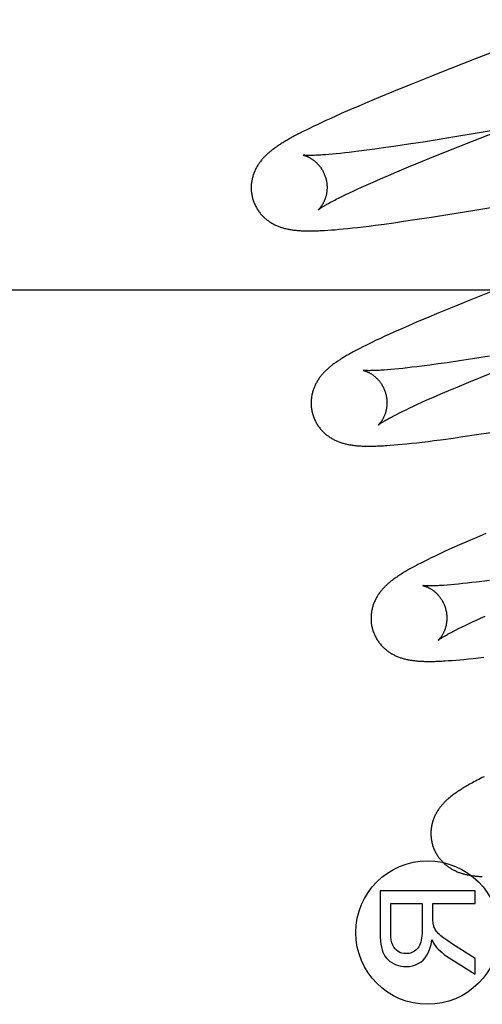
# Model space of a CAD drawing. Header units: inches. Extents: x 0 to 184, y 0 to 119.
# Tile 35 of 113: x 92.738 to 92.86, y 39.746 to 40.006. Entities that reach past the tile are written whole.
import ezdxf

# ---------------------------------------------------------------- set-up
doc = ezdxf.new("R2010")
doc.units = ezdxf.units.IN
doc.header["$LTSCALE"] = 10.121375
doc.header["$MEASUREMENT"] = 0
doc.linetypes.add('HIDDEN', pattern=[0.2, 0.1, -0.1])
doc.layers.add('DEFAULT_2', color=8, linetype='HIDDEN')

msp = doc.modelspace()

# ---------------------------------------------------------------- linework, layer by layer
at = {"layer": 'DEFAULT_2', "color": 8, "linetype": 'HIDDEN'}
for p, q in [((92.85784, 39.99516), (92.84872, 39.99157)), ((92.84677, 39.99079), (92.84107, 39.98851)), ((92.84872, 39.99157), (92.84677, 39.99079)), ((92.84107, 39.98851), (92.83654, 39.98666)), ((92.83306, 39.98523), (92.82974, 39.98384)), ((92.83654, 39.98666), (92.83306, 39.98523)), ((92.82499, 39.98181), (92.82274, 39.98083)), ((92.82733, 39.98282), (92.82499, 39.98181)), ((92.82974, 39.98384), (92.82733, 39.98282)), ((92.81996, 39.97959), (92.81867, 39.979)), ((92.82131, 39.9802), (92.81996, 39.97959)), ((92.82274, 39.98083), (92.82131, 39.9802)), ((92.81344, 39.97651), (92.81261, 39.97609)), ((92.81434, 39.97695), (92.81344, 39.97651)), ((92.8153, 39.97742), (92.81434, 39.97695)), ((92.81634, 39.97791), (92.8153, 39.97742)), ((92.81747, 39.97844), (92.81634, 39.97791)), ((92.81867, 39.979), (92.81747, 39.97844)), ((92.85731, 39.97356), (92.86632, 39.9771)), ((92.86819, 39.97729), (92.8596, 39.97583)), ((92.81112, 39.97531), (92.81044, 39.97495)), ((92.81184, 39.97569), (92.81112, 39.97531)), ((92.81261, 39.97609), (92.81184, 39.97569)), ((92.85057, 39.97433), (92.8449, 39.97343)), ((92.8596, 39.97583), (92.85057, 39.97433)), ((92.8316, 39.97145), (92.82943, 39.97117)), ((92.83387, 39.97177), (92.8316, 39.97145)), ((92.83707, 39.97223), (92.83387, 39.97177)), ((92.84045, 39.97274), (92.83707, 39.97223)), ((92.8449, 39.97343), (92.84045, 39.97274)), ((92.84803, 39.96985), (92.8535, 39.97205)), ((92.8535, 39.97205), (92.85731, 39.97356)), ((92.82042, 39.97014), (92.81947, 39.97006)), ((92.82144, 39.97024), (92.82042, 39.97014)), ((92.82251, 39.97035), (92.82144, 39.97024)), ((92.82365, 39.97047), (92.82251, 39.97035)), ((92.82484, 39.9706), (92.82365, 39.97047)), ((92.82608, 39.97075), (92.82484, 39.9706)), ((92.82738, 39.9709), (92.82608, 39.97075)), ((92.82943, 39.97117), (92.82738, 39.9709)), ((92.84373, 39.9681), (92.84803, 39.96985)), ((92.83738, 39.96546), (92.84047, 39.96676)), ((92.84047, 39.96676), (92.84373, 39.9681)), ((92.83111, 39.96277), (92.83309, 39.96363)), ((92.83309, 39.96363), (92.83518, 39.96453)), ((92.83518, 39.96453), (92.83738, 39.96546)), ((92.82588, 39.9604), (92.82695, 39.9609)), ((92.82695, 39.9609), (92.82807, 39.96141)), ((92.82807, 39.96141), (92.82925, 39.96194)), ((92.82925, 39.96194), (92.83111, 39.96277)), ((92.82141, 39.95823), (92.82219, 39.95862)), ((92.82219, 39.95862), (92.82302, 39.95904)), ((92.82302, 39.95904), (92.82391, 39.95947)), ((92.82391, 39.95947), (92.82487, 39.95993)), ((92.82487, 39.95993), (92.82588, 39.9604)), ((92.85738, 39.95528), (92.86685, 39.95687)), ((92.84276, 39.95296), (92.84648, 39.95353)), ((92.84648, 39.95353), (92.85132, 39.95429)), ((92.85132, 39.95429), (92.85738, 39.95528)), ((92.82323, 39.95041), (92.82441, 39.95053)), ((92.82441, 39.95053), (92.82567, 39.95067)), ((92.82567, 39.95067), (92.82704, 39.95082)), ((92.82704, 39.95082), (92.8285, 39.95099)), ((92.8285, 39.95099), (92.83005, 39.95118)), ((92.83005, 39.95118), (92.83164, 39.95138)), ((92.83164, 39.95138), (92.83406, 39.9517)), ((92.83406, 39.9517), (92.83657, 39.95205)), ((92.83657, 39.95205), (92.83917, 39.95242)), ((92.83917, 39.95242), (92.84276, 39.95296)), ((92.8192, 39.95008), (92.82011, 39.95015)), ((92.82011, 39.95015), (92.82109, 39.95022)), ((92.82109, 39.95022), (92.82212, 39.95031)), ((92.82212, 39.95031), (92.82323, 39.95041)), ((92.47777, 39.93432), (92.95277, 39.93432)), ((92.86217, 39.93384), (92.85648, 39.93156)), ((92.85195, 39.92972), (92.84849, 39.92829)), ((92.85648, 39.93156), (92.85195, 39.92972)), ((92.84849, 39.92829), (92.84516, 39.92689)), ((92.84045, 39.92488), (92.83821, 39.9239)), ((92.84277, 39.92588), (92.84045, 39.92488)), ((92.84516, 39.92689), (92.84277, 39.92588)), ((92.8342, 39.92209), (92.83304, 39.92155)), ((92.83544, 39.92266), (92.8342, 39.92209)), ((92.83678, 39.92326), (92.83544, 39.92266)), ((92.83821, 39.9239), (92.83678, 39.92326)), ((92.82839, 39.91929), (92.82762, 39.9189)), ((92.8292, 39.9197), (92.82839, 39.91929)), ((92.83006, 39.92013), (92.8292, 39.9197)), ((92.83098, 39.92057), (92.83006, 39.92013)), ((92.83197, 39.92105), (92.83098, 39.92057)), ((92.83304, 39.92155), (92.83197, 39.92105)), ((92.8269, 39.91852), (92.82622, 39.91815)), ((92.82762, 39.9189), (92.8269, 39.91852)), ((92.86182, 39.91681), (92.8573, 39.91611)), ((92.84399, 39.91422), (92.84265, 39.91405)), ((92.84608, 39.91449), (92.84399, 39.91422)), ((92.8483, 39.91479), (92.84608, 39.91449)), ((92.85062, 39.91511), (92.8483, 39.91479)), ((92.85387, 39.91559), (92.85062, 39.91511)), ((92.8573, 39.91611), (92.85387, 39.91559)), ((92.83583, 39.91332), (92.8349, 39.91324)), ((92.83682, 39.91341), (92.83583, 39.91332)), ((92.83787, 39.91351), (92.83682, 39.91341)), ((92.83898, 39.91363), (92.83787, 39.91351)), ((92.84015, 39.91375), (92.83898, 39.91363)), ((92.84137, 39.9139), (92.84015, 39.91375)), ((92.84265, 39.91405), (92.84137, 39.9139)), ((92.85959, 39.91134), (92.86388, 39.91308)), ((92.85327, 39.90871), (92.85635, 39.91)), ((92.85635, 39.91), (92.85959, 39.91134)), ((92.84701, 39.90602), (92.84899, 39.90689)), ((92.84899, 39.90689), (92.85107, 39.90778)), ((92.85107, 39.90778), (92.85327, 39.90871)), ((92.84178, 39.90366), (92.84285, 39.90416)), ((92.84285, 39.90416), (92.84397, 39.90467)), ((92.84397, 39.90467), (92.84515, 39.9052)), ((92.84515, 39.9052), (92.84701, 39.90602)), ((92.8373, 39.90149), (92.83808, 39.90188)), ((92.83808, 39.90188), (92.83892, 39.9023)), ((92.83892, 39.9023), (92.83981, 39.90273)), ((92.83981, 39.90273), (92.84077, 39.90319)), ((92.84077, 39.90319), (92.84178, 39.90366)), ((92.8548, 39.89561), (92.8584, 39.89614)), ((92.8584, 39.89614), (92.86215, 39.89672)), ((92.83564, 39.89334), (92.83662, 39.89341)), ((92.83662, 39.89341), (92.83766, 39.8935)), ((92.83766, 39.8935), (92.83877, 39.8936)), ((92.83877, 39.8936), (92.83997, 39.89372)), ((92.83997, 39.89372), (92.84125, 39.89385)), ((92.84125, 39.89385), (92.84262, 39.894)), ((92.84262, 39.894), (92.84409, 39.89417)), ((92.84409, 39.89417), (92.84563, 39.89436)), ((92.84563, 39.89436), (92.84723, 39.89456)), ((92.84723, 39.89456), (92.84967, 39.89489)), ((92.84967, 39.89489), (92.85219, 39.89523)), ((92.85219, 39.89523), (92.8548, 39.89561)), ((92.86082, 39.87005), (92.85844, 39.86903)), ((92.85614, 39.86804), (92.85393, 39.86707)), ((92.85844, 39.86903), (92.85614, 39.86804)), ((92.84978, 39.8652), (92.84857, 39.86464)), ((92.85109, 39.8658), (92.84978, 39.8652)), ((92.85248, 39.86643), (92.85109, 39.8658)), ((92.85393, 39.86707), (92.85248, 39.86643)), ((92.84371, 39.86226), (92.84293, 39.86185)), ((92.84455, 39.86269), (92.84371, 39.86226)), ((92.84545, 39.86313), (92.84455, 39.86269)), ((92.84641, 39.8636), (92.84545, 39.86313)), ((92.84745, 39.8641), (92.84641, 39.8636)), ((92.84857, 39.86464), (92.84745, 39.8641)), ((92.85591, 39.85696), (92.85474, 39.85683)), ((92.85713, 39.8571), (92.85591, 39.85696)), ((92.85841, 39.85725), (92.85713, 39.8571)), ((92.85974, 39.85742), (92.85841, 39.85725)), ((92.86184, 39.85769), (92.85974, 39.85742)), ((92.85159, 39.85653), (92.85066, 39.85645)), ((92.85258, 39.85662), (92.85159, 39.85653)), ((92.85363, 39.85672), (92.85258, 39.85662)), ((92.85474, 39.85683), (92.85363, 39.85672)), ((92.85629, 39.84627), (92.85729, 39.84674)), ((92.85729, 39.84674), (92.85835, 39.84723)), ((92.85835, 39.84723), (92.85946, 39.84774)), ((92.85946, 39.84774), (92.86063, 39.84827)), ((92.85287, 39.84459), (92.85364, 39.84498)), ((92.85364, 39.84498), (92.85446, 39.84539)), ((92.85446, 39.84539), (92.85535, 39.84582)), ((92.85535, 39.84582), (92.85629, 39.84627)), ((92.85098, 39.83651), (92.85191, 39.83658)), ((92.85191, 39.83658), (92.8529, 39.83666)), ((92.8529, 39.83666), (92.85395, 39.83675)), ((92.85395, 39.83675), (92.85507, 39.83686)), ((92.85507, 39.83686), (92.85625, 39.83698)), ((92.85625, 39.83698), (92.85752, 39.83711)), ((92.85752, 39.83711), (92.85886, 39.83726)), ((92.85886, 39.83726), (92.86028, 39.83743)), ((92.85799, 39.77579), (92.83299, 39.77579)), ((92.83299, 39.77579), (92.83299, 39.7647)), ((92.85799, 39.77248), (92.85799, 39.77579)), ((92.83575, 39.77248), (92.84402, 39.77248)), ((92.83575, 39.76457), (92.83575, 39.77248)), ((92.84402, 39.77248), (92.84402, 39.76537)), ((92.84689, 39.77248), (92.85799, 39.77248)), ((92.84689, 39.76864), (92.84689, 39.77248)), ((92.85799, 39.75792), (92.85279, 39.76123)), ((92.85118, 39.75811), (92.85799, 39.75376)), ((92.85799, 39.75376), (92.85799, 39.75792))]:
    msp.add_line(p, q, dxfattribs=at)
for points in [[(92.89959, 40.01135), (92.88392, 40.00528), (92.8828, 40.00485), (92.88168, 40.00441), (92.88057, 40.00398), (92.85784, 39.99516)], [(92.81044, 39.97495), (92.81012, 39.97478), (92.8098, 39.9746), (92.8095, 39.97444), (92.8092, 39.97427), (92.80891, 39.9741), (92.80863, 39.97394), (92.80835, 39.97378), (92.80808, 39.97363), (92.80782, 39.97347), (92.80757, 39.97332), (92.80732, 39.97316), (92.80708, 39.97301), (92.80684, 39.97287), (92.80661, 39.97272), (92.80639, 39.97257), (92.80617, 39.97242), (92.80595, 39.97228), (92.80574, 39.97213), (92.80553, 39.97199), (92.80532, 39.97185), (92.80512, 39.9717), (92.80493, 39.97156), (92.80473, 39.97141), (92.80454, 39.97127), (92.80435, 39.97112), (92.80417, 39.97097), (92.80398, 39.97082), (92.8038, 39.97067), (92.80362, 39.97052), (92.80345, 39.97036), (92.80327, 39.97021), (92.8031, 39.97005), (92.80293, 39.96989), (92.80276, 39.96972), (92.8026, 39.96956), (92.80243, 39.96939), (92.80227, 39.96922), (92.80211, 39.96905), (92.80196, 39.96887), (92.80181, 39.96869), (92.80166, 39.96852), (92.80151, 39.96833), (92.80137, 39.96815), (92.80123, 39.96796), (92.8011, 39.96778), (92.80097, 39.96759), (92.80084, 39.96739), (92.80071, 39.9672), (92.80059, 39.967), (92.80047, 39.96679), (92.80036, 39.96659), (92.80025, 39.96638), (92.80014, 39.96617), (92.80004, 39.96595), (92.79994, 39.96574), (92.79985, 39.96552), (92.79976, 39.9653), (92.79967, 39.96508), (92.79959, 39.96485), (92.79952, 39.96463), (92.79944, 39.9644), (92.79938, 39.96416), (92.79931, 39.96393), (92.79926, 39.96369), (92.7992, 39.96345), (92.79916, 39.96321), (92.79912, 39.96296), (92.79908, 39.96271), (92.79905, 39.96246), (92.79902, 39.96221), (92.79901, 39.96196), (92.79899, 39.9617), (92.79899, 39.96145), (92.79898, 39.96119), (92.79899, 39.96094), (92.799, 39.96068), (92.79902, 39.96042), (92.79904, 39.96016), (92.79907, 39.95991), (92.79911, 39.95965), (92.79915, 39.95939), (92.7992, 39.95914), (92.79925, 39.95889), (92.79932, 39.95863), (92.79937, 39.95842)], [(92.81947, 39.97006), (92.81858, 39.96999), (92.81815, 39.96996), (92.81774, 39.96993), (92.81735, 39.96991), (92.81698, 39.96989), (92.81663, 39.96987), (92.81629, 39.96985), (92.81598, 39.96984), (92.81569, 39.96983), (92.81542, 39.96982), (92.81516, 39.96982), (92.81492, 39.96981), (92.8147, 39.96981), (92.81449, 39.96981), (92.8143, 39.96981), (92.81412, 39.96981), (92.81395, 39.96981), (92.81379, 39.96981), (92.81365, 39.96981), (92.81352, 39.96982), (92.8134, 39.96982), (92.81329, 39.96983), (92.81319, 39.96983), (92.8131, 39.96984), (92.81302, 39.96985), (92.81294, 39.96985), (92.81288, 39.96986), (92.81283, 39.96986), (92.81279, 39.96987), (92.81275, 39.96987), (92.81272, 39.96987), (92.8127, 39.96988), (92.81269, 39.96988), (92.81269, 39.96988)], [(92.81269, 39.96988), (92.81269, 39.96988), (92.8127, 39.96988), (92.81272, 39.96987), (92.81274, 39.96987), (92.81277, 39.96986), (92.8128, 39.96985), (92.81285, 39.96984), (92.8129, 39.96983), (92.81295, 39.96982), (92.81301, 39.9698), (92.81307, 39.96978), (92.81314, 39.96976), (92.81322, 39.96974), (92.8133, 39.96971), (92.81338, 39.96968), (92.81347, 39.96965), (92.81356, 39.96962), (92.81365, 39.96958), (92.81375, 39.96954), (92.81385, 39.96949), (92.81395, 39.96945), (92.81406, 39.9694), (92.81416, 39.96934), (92.81427, 39.96929), (92.81439, 39.96923), (92.8145, 39.96916), (92.81462, 39.96909), (92.81474, 39.96902), (92.81487, 39.96894), (92.81499, 39.96886), (92.81512, 39.96878), (92.81525, 39.96868), (92.81538, 39.96859), (92.81551, 39.96849), (92.81564, 39.96838), (92.81578, 39.96827), (92.81591, 39.96815), (92.81605, 39.96803), (92.81618, 39.96791), (92.81632, 39.96777), (92.81646, 39.96763), (92.81659, 39.96749), (92.81673, 39.96733), (92.81686, 39.96718), (92.817, 39.96701), (92.81713, 39.96684), (92.81726, 39.96667), (92.81738, 39.96649), (92.81751, 39.9663), (92.81763, 39.96611), (92.81774, 39.96592), (92.81786, 39.96572), (92.81796, 39.96551), (92.81807, 39.96531), (92.81817, 39.96509), (92.81826, 39.96488), (92.81835, 39.96466), (92.81843, 39.96443), (92.81851, 39.96421), (92.81858, 39.96398), (92.81864, 39.96378)], [(92.81864, 39.96378), (92.81869, 39.96358), (92.81875, 39.96335), (92.8188, 39.96311), (92.81884, 39.96288), (92.81888, 39.96264), (92.81891, 39.96241), (92.81894, 39.96217), (92.81896, 39.96194), (92.81897, 39.96171), (92.81898, 39.96148), (92.81898, 39.96125), (92.81897, 39.96102), (92.81896, 39.9608), (92.81895, 39.96058), (92.81893, 39.96036), (92.8189, 39.96015), (92.81887, 39.95994), (92.81884, 39.95973), (92.8188, 39.95953), (92.81875, 39.95934), (92.81871, 39.95914), (92.81866, 39.95896), (92.81861, 39.95878), (92.81856, 39.9586), (92.8185, 39.95843), (92.81844, 39.95827), (92.81838, 39.95811), (92.81832, 39.95796), (92.81826, 39.95781), (92.81819, 39.95766), (92.81813, 39.95752), (92.81806, 39.95739), (92.818, 39.95726), (92.81793, 39.95713), (92.81786, 39.95701), (92.8178, 39.9569), (92.81773, 39.95679), (92.81767, 39.95668), (92.8176, 39.95658), (92.81754, 39.95648), (92.81747, 39.95639), (92.81741, 39.9563), (92.81735, 39.95622), (92.81729, 39.95614), (92.81723, 39.95606), (92.81717, 39.95599), (92.81711, 39.95592), (92.81706, 39.95586), (92.81701, 39.9558), (92.81696, 39.95575), (92.81691, 39.9557), (92.81687, 39.95566), (92.81683, 39.95562), (92.8168, 39.95558), (92.81677, 39.95555), (92.81674, 39.95553), (92.81672, 39.95551), (92.81671, 39.9555), (92.8167, 39.95549), (92.81669, 39.95548)], [(92.79937, 39.95842), (92.79943, 39.95821), (92.79951, 39.95796), (92.79959, 39.95772), (92.79968, 39.95748), (92.79978, 39.95724), (92.79988, 39.957), (92.79999, 39.95676), (92.8001, 39.95653), (92.80021, 39.9563), (92.80034, 39.95608), (92.80046, 39.95586), (92.8006, 39.95564), (92.80073, 39.95543), (92.80088, 39.95522), (92.80102, 39.95501), (92.80117, 39.95481), (92.80133, 39.95461), (92.80148, 39.95442), (92.80164, 39.95423), (92.80181, 39.95405), (92.80198, 39.95387), (92.80215, 39.95369), (92.80232, 39.95352), (92.8025, 39.95336), (92.80268, 39.9532), (92.80286, 39.95304), (92.80304, 39.95289), (92.80323, 39.95275), (92.80342, 39.95261), (92.80361, 39.95247), (92.8038, 39.95233), (92.804, 39.9522), (92.8042, 39.95208), (92.8044, 39.95196), (92.8046, 39.95184), (92.80481, 39.95173), (92.80502, 39.95162), (92.80522, 39.95151), (92.80543, 39.95141), (92.80564, 39.95132), (92.80585, 39.95123), (92.80606, 39.95114), (92.80628, 39.95105), (92.8065, 39.95097), (92.80672, 39.9509), (92.80694, 39.95082), (92.80716, 39.95075), (92.80738, 39.95068), (92.8076, 39.95062), (92.80783, 39.95056), (92.80806, 39.9505), (92.80828, 39.95045), (92.80851, 39.9504), (92.80874, 39.95035), (92.80896, 39.95031), (92.80919, 39.95027), (92.80942, 39.95023), (92.80966, 39.95019), (92.80989, 39.95016), (92.81013, 39.95013), (92.81037, 39.9501), (92.81061, 39.95007), (92.81085, 39.95005), (92.8111, 39.95002), (92.81135, 39.95), (92.81161, 39.94998), (92.81187, 39.94996), (92.81214, 39.94995), (92.81242, 39.94994), (92.8127, 39.94992), (92.81299, 39.94991), (92.81329, 39.94991), (92.81359, 39.9499), (92.81391, 39.9499), (92.81423, 39.9499), (92.81455, 39.9499), (92.81489, 39.9499), (92.81524, 39.9499), (92.81559, 39.94991), (92.81595, 39.94992), (92.81632, 39.94993), (92.8167, 39.94995), (92.81709, 39.94996), (92.81749, 39.94998), (92.8179, 39.95), (92.81832, 39.95003), (92.8192, 39.95008)], [(92.81669, 39.95548), (92.81669, 39.95548), (92.8167, 39.95549), (92.81672, 39.9555), (92.81674, 39.95552), (92.81677, 39.95555), (92.81681, 39.95557), (92.81686, 39.95561), (92.81691, 39.95565), (92.81698, 39.9557), (92.81706, 39.95575), (92.81715, 39.95581), (92.81724, 39.95588), (92.81735, 39.95595), (92.81748, 39.95603), (92.81761, 39.95612), (92.81776, 39.95621), (92.81792, 39.95631), (92.81809, 39.95641), (92.81828, 39.95653), (92.81849, 39.95665), (92.81871, 39.95677), (92.81894, 39.95691), (92.81919, 39.95705), (92.81946, 39.9572), (92.81974, 39.95735), (92.82005, 39.95752), (92.82036, 39.95768), (92.8207, 39.95786), (92.82105, 39.95804), (92.82141, 39.95823)], [(92.82622, 39.91815), (92.82589, 39.91798), (92.82558, 39.9178), (92.82527, 39.91763), (92.82497, 39.91747), (92.82468, 39.9173), (92.8244, 39.91714), (92.82413, 39.91698), (92.82386, 39.91682), (92.8236, 39.91667), (92.82335, 39.91652), (92.8231, 39.91637), (92.82286, 39.91622), (92.82263, 39.91607), (92.8224, 39.91592), (92.82218, 39.91578), (92.82196, 39.91563), (92.82174, 39.91549), (92.82153, 39.91535), (92.82133, 39.91521), (92.82113, 39.91506), (92.82093, 39.91492), (92.82073, 39.91478), (92.82054, 39.91463), (92.82035, 39.91449), (92.82016, 39.91434), (92.81998, 39.9142), (92.81979, 39.91405), (92.81961, 39.9139), (92.81943, 39.91374), (92.81926, 39.91359), (92.81908, 39.91343), (92.81891, 39.91327), (92.81874, 39.91311), (92.81857, 39.91295), (92.8184, 39.91278), (92.81824, 39.91262), (92.81808, 39.91244), (92.81792, 39.91227), (92.81776, 39.9121), (92.81761, 39.91192), (92.81746, 39.91174), (92.81732, 39.91156), (92.81717, 39.91137), (92.81703, 39.91119), (92.8169, 39.911), (92.81677, 39.91081), (92.81664, 39.91062), (92.81651, 39.91042), (92.81639, 39.91022), (92.81627, 39.91001), (92.81616, 39.90981), (92.81605, 39.9096), (92.81594, 39.90939), (92.81584, 39.90917), (92.81574, 39.90896), (92.81564, 39.90874), (92.81555, 39.90852), (92.81547, 39.9083), (92.81539, 39.90807), (92.81531, 39.90785), (92.81524, 39.90762), (92.81517, 39.90738), (92.81511, 39.90715), (92.81505, 39.90691), (92.815, 39.90667), (92.81495, 39.90642), (92.81491, 39.90618), (92.81487, 39.90593), (92.81484, 39.90568), (92.81482, 39.90543), (92.8148, 39.90517), (92.81478, 39.90492), (92.81478, 39.90466), (92.81477, 39.90441), (92.81478, 39.90415), (92.81479, 39.90389), (92.81481, 39.90363), (92.81483, 39.90338), (92.81486, 39.90312), (92.8149, 39.90286), (92.81494, 39.9026), (92.81499, 39.90235), (92.81505, 39.90209), (92.81511, 39.90184), (92.81516, 39.90163)], [(92.8349, 39.91324), (92.83402, 39.91318), (92.83361, 39.91315), (92.83322, 39.91312), (92.83284, 39.9131), (92.83248, 39.91308), (92.83214, 39.91307), (92.83182, 39.91305), (92.83152, 39.91304), (92.83123, 39.91303), (92.83096, 39.91302), (92.83071, 39.91302), (92.83047, 39.91302), (92.83025, 39.91301), (92.83004, 39.91301), (92.82985, 39.91302), (92.82967, 39.91302), (92.82951, 39.91302), (92.82936, 39.91303), (92.82923, 39.91303), (92.8291, 39.91304), (92.82899, 39.91304), (92.82889, 39.91305), (92.8288, 39.91305), (92.82873, 39.91306), (92.82866, 39.91307), (92.82861, 39.91307), (92.82856, 39.91308), (92.82853, 39.91308), (92.8285, 39.91308), (92.82849, 39.91309), (92.82848, 39.91309)], [(92.82848, 39.91309), (92.82848, 39.91309), (92.82849, 39.91309), (92.8285, 39.91308), (92.82853, 39.91308), (92.82856, 39.91307), (92.82859, 39.91306), (92.82863, 39.91305), (92.82868, 39.91304), (92.82874, 39.91303), (92.8288, 39.91301), (92.82886, 39.91299), (92.82893, 39.91297), (92.82901, 39.91295), (92.82909, 39.91292), (92.82917, 39.91289), (92.82926, 39.91286), (92.82935, 39.91283), (92.82944, 39.91279), (92.82954, 39.91275), (92.82964, 39.9127), (92.82974, 39.91266), (92.82985, 39.91261), (92.82995, 39.91255), (92.83007, 39.9125), (92.83018, 39.91243), (92.83029, 39.91237), (92.83041, 39.9123), (92.83053, 39.91223), (92.83066, 39.91215), (92.83078, 39.91207), (92.83091, 39.91199), (92.83104, 39.91189), (92.83117, 39.9118), (92.8313, 39.9117), (92.83143, 39.91159), (92.83157, 39.91148), (92.8317, 39.91137), (92.83184, 39.91124), (92.83197, 39.91112), (92.83211, 39.91098), (92.83225, 39.91084), (92.83238, 39.9107), (92.83252, 39.91055), (92.83265, 39.91039), (92.83278, 39.91023), (92.83292, 39.91006), (92.83304, 39.90988), (92.83317, 39.9097), (92.83329, 39.90952), (92.83341, 39.90933), (92.83353, 39.90913), (92.83364, 39.90893), (92.83375, 39.90872), (92.83386, 39.90851), (92.83396, 39.9083), (92.83405, 39.90808), (92.83414, 39.90786), (92.83422, 39.90764), (92.8343, 39.90741), (92.83437, 39.90719), (92.83443, 39.90699)], [(92.83443, 39.90699), (92.83448, 39.90679), (92.83454, 39.90656), (92.83459, 39.90632), (92.83463, 39.90609), (92.83467, 39.90585), (92.8347, 39.90562), (92.83473, 39.90539), (92.83475, 39.90516), (92.83476, 39.90492), (92.83477, 39.9047), (92.83477, 39.90447), (92.83476, 39.90424), (92.83475, 39.90402), (92.83474, 39.9038), (92.83472, 39.90359), (92.83469, 39.90337), (92.83466, 39.90316), (92.83463, 39.90296), (92.83459, 39.90276), (92.83455, 39.90256), (92.8345, 39.90237), (92.83446, 39.90219), (92.83441, 39.90201), (92.83435, 39.90183), (92.8343, 39.90166), (92.83424, 39.9015), (92.83418, 39.90134), (92.83412, 39.90119), (92.83406, 39.90104), (92.83399, 39.90089), (92.83393, 39.90075), (92.83386, 39.90062), (92.8338, 39.90049), (92.83373, 39.90036), (92.83367, 39.90024), (92.8336, 39.90013), (92.83353, 39.90002), (92.83347, 39.89991), (92.8334, 39.89981), (92.83334, 39.89971), (92.83327, 39.89962), (92.83321, 39.89953), (92.83315, 39.89945), (92.83309, 39.89936), (92.83303, 39.89929), (92.83297, 39.89922), (92.83292, 39.89915), (92.83286, 39.89909), (92.83281, 39.89903), (92.83276, 39.89897), (92.83272, 39.89892), (92.83267, 39.89888), (92.83263, 39.89884), (92.8326, 39.8988), (92.83257, 39.89877), (92.83254, 39.89875), (92.83252, 39.89872), (92.8325, 39.89871), (92.83249, 39.8987), (92.83248, 39.89869)], [(92.81516, 39.90163), (92.81523, 39.90142), (92.8153, 39.90117), (92.81539, 39.90092), (92.81548, 39.90068), (92.81557, 39.90044), (92.81568, 39.9002), (92.81578, 39.89996), (92.8159, 39.89973), (92.81601, 39.8995), (92.81614, 39.89927), (92.81627, 39.89905), (92.8164, 39.89883), (92.81654, 39.89862), (92.81668, 39.8984), (92.81683, 39.8982), (92.81698, 39.898), (92.81713, 39.8978), (92.81729, 39.8976), (92.81746, 39.89741), (92.81762, 39.89723), (92.81779, 39.89705), (92.81797, 39.89687), (92.81814, 39.8967), (92.81832, 39.89654), (92.8185, 39.89638), (92.81868, 39.89622), (92.81887, 39.89607), (92.81906, 39.89593), (92.81925, 39.89579), (92.81944, 39.89565), (92.81964, 39.89551), (92.81984, 39.89538), (92.82004, 39.89526), (92.82024, 39.89514), (92.82045, 39.89502), (92.82065, 39.89491), (92.82086, 39.8948), (92.82107, 39.89469), (92.82128, 39.89459), (92.82149, 39.8945), (92.82171, 39.89441), (92.82192, 39.89432), (92.82214, 39.89424), (92.82236, 39.89416), (92.82258, 39.89408), (92.82281, 39.894), (92.82304, 39.89393), (92.82326, 39.89387), (92.82349, 39.8938), (92.82372, 39.89374), (92.82396, 39.89369), (92.82419, 39.89363), (92.82442, 39.89358), (92.82466, 39.89354), (92.82489, 39.89349), (92.82513, 39.89345), (92.82537, 39.89341), (92.82561, 39.89338), (92.82585, 39.89334), (92.8261, 39.89331), (92.82635, 39.89328), (92.8266, 39.89326), (92.82685, 39.89323), (92.82711, 39.89321), (92.82738, 39.89319), (92.82765, 39.89317), (92.82792, 39.89316), (92.82821, 39.89314), (92.8285, 39.89313), (92.82879, 39.89312), (92.8291, 39.89312), (92.82941, 39.89311), (92.82973, 39.89311), (92.83006, 39.89311), (92.8304, 39.89311), (92.83074, 39.89311), (92.8311, 39.89311), (92.83146, 39.89312), (92.83183, 39.89313), (92.83221, 39.89315), (92.83261, 39.89316), (92.83301, 39.89318), (92.83342, 39.8932), (92.83384, 39.89322), (92.83427, 39.89324), (92.83472, 39.89327), (92.83564, 39.89334)], [(92.83248, 39.89869), (92.83248, 39.89869), (92.83249, 39.8987), (92.8325, 39.89871), (92.83252, 39.89873), (92.83255, 39.89875), (92.83259, 39.89878), (92.83264, 39.89881), (92.8327, 39.89885), (92.83276, 39.8989), (92.83284, 39.89896), (92.83293, 39.89902), (92.83303, 39.89909), (92.83315, 39.89916), (92.83327, 39.89924), (92.83341, 39.89933), (92.83356, 39.89943), (92.83373, 39.89953), (92.83392, 39.89964), (92.83411, 39.89976), (92.83433, 39.89988), (92.83456, 39.90002), (92.8348, 39.90016), (92.83506, 39.9003), (92.83533, 39.90045), (92.83562, 39.90061), (92.83593, 39.90077), (92.83625, 39.90094), (92.83658, 39.90112), (92.83693, 39.9013), (92.8373, 39.90149)], [(92.84293, 39.86185), (92.84255, 39.86165), (92.84219, 39.86146), (92.84183, 39.86127), (92.84149, 39.86108), (92.84115, 39.8609), (92.84083, 39.86071), (92.84051, 39.86053), (92.84021, 39.86036), (92.83991, 39.86019), (92.83962, 39.86001), (92.83934, 39.85985), (92.83906, 39.85968), (92.83879, 39.85951), (92.83853, 39.85935), (92.83828, 39.85919), (92.83804, 39.85903), (92.8378, 39.85888), (92.83757, 39.85872), (92.83734, 39.85857), (92.83712, 39.85842), (92.83691, 39.85827), (92.8367, 39.85812), (92.8365, 39.85797), (92.8363, 39.85782), (92.83611, 39.85767), (92.83592, 39.85753), (92.83573, 39.85738), (92.83555, 39.85723), (92.83537, 39.85708), (92.83519, 39.85692), (92.83501, 39.85677), (92.83484, 39.85661), (92.83467, 39.85645), (92.8345, 39.85629), (92.83433, 39.85613), (92.83417, 39.85597), (92.834, 39.8558), (92.83384, 39.85563), (92.83369, 39.85546), (92.83353, 39.85528), (92.83338, 39.8551), (92.83323, 39.85492), (92.83309, 39.85474), (92.83295, 39.85456), (92.83281, 39.85437), (92.83267, 39.85418), (92.83254, 39.85399), (92.83241, 39.8538), (92.83229, 39.8536), (92.83217, 39.8534), (92.83205, 39.8532), (92.83194, 39.853), (92.83183, 39.85279), (92.83172, 39.85258), (92.83162, 39.85236), (92.83152, 39.85215), (92.83142, 39.85193), (92.83134, 39.85171), (92.83125, 39.85149), (92.83117, 39.85126), (92.83109, 39.85104), (92.83102, 39.85081), (92.83096, 39.85057), (92.83089, 39.85034), (92.83084, 39.8501), (92.83079, 39.84986), (92.83074, 39.84962), (92.8307, 39.84937), (92.83066, 39.84912), (92.83063, 39.84887), (92.83061, 39.84862), (92.83059, 39.84837), (92.83057, 39.84812), (92.83057, 39.84786), (92.83057, 39.84761), (92.83057, 39.84735), (92.83058, 39.84709), (92.8306, 39.84684), (92.83062, 39.84658), (92.83065, 39.84632), (92.83069, 39.84607), (92.83073, 39.84581), (92.83078, 39.84556), (92.83084, 39.8453), (92.8309, 39.84505), (92.83095, 39.84484)], [(92.85066, 39.85645), (92.84979, 39.85638), (92.84938, 39.85636), (92.84899, 39.85633), (92.84861, 39.85631), (92.84826, 39.85629), (92.84793, 39.85627), (92.84761, 39.85626), (92.84732, 39.85625), (92.84704, 39.85624), (92.84678, 39.85623), (92.84653, 39.85623), (92.8463, 39.85623), (92.84608, 39.85622), (92.84587, 39.85622), (92.84568, 39.85622), (92.8455, 39.85623), (92.84533, 39.85623), (92.84518, 39.85623), (92.84504, 39.85624), (92.84491, 39.85624), (92.8448, 39.85625), (92.84469, 39.85626), (92.8446, 39.85626), (92.84453, 39.85627), (92.84446, 39.85627), (92.8444, 39.85628), (92.84436, 39.85629), (92.84432, 39.85629), (92.8443, 39.85629), (92.84428, 39.8563), (92.84427, 39.8563)], [(92.84427, 39.8563), (92.84427, 39.8563), (92.84428, 39.85629), (92.84429, 39.85629), (92.84432, 39.85629), (92.84435, 39.85628), (92.84438, 39.85627), (92.84443, 39.85626), (92.84447, 39.85625), (92.84453, 39.85624), (92.84459, 39.85622), (92.84465, 39.8562), (92.84472, 39.85618), (92.8448, 39.85616), (92.84488, 39.85613), (92.84496, 39.8561), (92.84504, 39.85607), (92.84514, 39.85603), (92.84523, 39.856), (92.84533, 39.85596), (92.84543, 39.85591), (92.84553, 39.85587), (92.84563, 39.85582), (92.84574, 39.85576), (92.84585, 39.85571), (92.84597, 39.85565), (92.84608, 39.85558), (92.8462, 39.85551), (92.84632, 39.85544), (92.84644, 39.85536), (92.84657, 39.85528), (92.8467, 39.8552), (92.84683, 39.8551), (92.84696, 39.85501), (92.84709, 39.85491), (92.84722, 39.8548), (92.84736, 39.85469), (92.84749, 39.85457), (92.84763, 39.85445), (92.84776, 39.85433), (92.8479, 39.85419), (92.84804, 39.85405), (92.84817, 39.85391), (92.84831, 39.85375), (92.84844, 39.8536), (92.84858, 39.85343), (92.84871, 39.85326), (92.84884, 39.85309), (92.84896, 39.85291), (92.84909, 39.85272), (92.84921, 39.85253), (92.84932, 39.85234), (92.84944, 39.85214), (92.84954, 39.85193), (92.84965, 39.85172), (92.84975, 39.85151), (92.84984, 39.85129), (92.84993, 39.85108), (92.85001, 39.85085), (92.85009, 39.85063), (92.85017, 39.8504), (92.85022, 39.8502)], [(92.85022, 39.8502), (92.85028, 39.85), (92.85033, 39.84976), (92.85038, 39.84953), (92.85043, 39.84929), (92.85046, 39.84906), (92.85049, 39.84882), (92.85052, 39.84859), (92.85054, 39.84836), (92.85055, 39.84812), (92.85056, 39.84789), (92.85056, 39.84767), (92.85055, 39.84744), (92.85054, 39.84722), (92.85053, 39.847), (92.85051, 39.84678), (92.85048, 39.84657), (92.85045, 39.84636), (92.85042, 39.84615), (92.85038, 39.84595), (92.85034, 39.84575), (92.85029, 39.84556), (92.85024, 39.84538), (92.85019, 39.8452), (92.85014, 39.84502), (92.85008, 39.84485), (92.85002, 39.84469), (92.84996, 39.84453), (92.8499, 39.84438), (92.84984, 39.84423), (92.84978, 39.84408), (92.84971, 39.84394), (92.84964, 39.84381), (92.84958, 39.84368), (92.84951, 39.84355), (92.84945, 39.84343), (92.84938, 39.84332), (92.84931, 39.84321), (92.84925, 39.8431), (92.84918, 39.843), (92.84912, 39.8429), (92.84905, 39.84281), (92.84899, 39.84272), (92.84893, 39.84264), (92.84887, 39.84256), (92.84881, 39.84248), (92.84875, 39.84241), (92.84869, 39.84234), (92.84864, 39.84228), (92.84859, 39.84222), (92.84854, 39.84217), (92.8485, 39.84212), (92.84845, 39.84208), (92.84842, 39.84204), (92.84838, 39.842), (92.84835, 39.84197), (92.84832, 39.84195), (92.8483, 39.84193), (92.84829, 39.84191), (92.84828, 39.8419), (92.84827, 39.8419)], [(92.83095, 39.84484), (92.83102, 39.84463), (92.83109, 39.84438), (92.83118, 39.84413), (92.83127, 39.84389), (92.83136, 39.84365), (92.83146, 39.84341), (92.83157, 39.84317), (92.83168, 39.84294), (92.8318, 39.84271), (92.83193, 39.84248), (92.83205, 39.84226), (92.83219, 39.84204), (92.83233, 39.84183), (92.83247, 39.84162), (92.83262, 39.84141), (92.83277, 39.84121), (92.83292, 39.84101), (92.83308, 39.84082), (92.83324, 39.84063), (92.83341, 39.84044), (92.83358, 39.84026), (92.83375, 39.84009), (92.83393, 39.83992), (92.83411, 39.83975), (92.83429, 39.83959), (92.83447, 39.83944), (92.83465, 39.83929), (92.83484, 39.83914), (92.83503, 39.839), (92.83522, 39.83886), (92.83542, 39.83873), (92.83562, 39.8386), (92.83582, 39.83847), (92.83602, 39.83835), (92.83623, 39.83823), (92.83643, 39.83812), (92.83664, 39.83801), (92.83685, 39.83791), (92.83706, 39.83781), (92.83727, 39.83772), (92.83748, 39.83762), (92.8377, 39.83754), (92.83791, 39.83745), (92.83813, 39.83737), (92.83835, 39.83729), (92.83858, 39.83722), (92.8388, 39.83715), (92.83902, 39.83708), (92.83925, 39.83702), (92.83948, 39.83696), (92.8397, 39.83691), (92.83993, 39.83685), (92.84016, 39.8368), (92.84039, 39.83676), (92.84062, 39.83671), (92.84085, 39.83667), (92.84108, 39.83663), (92.84132, 39.8366), (92.84155, 39.83657), (92.84179, 39.83653), (92.84203, 39.83651), (92.84227, 39.83648), (92.84252, 39.83645), (92.84277, 39.83643), (92.84303, 39.83641), (92.84329, 39.83639), (92.84355, 39.83638), (92.84383, 39.83636), (92.84411, 39.83635), (92.84439, 39.83634), (92.84469, 39.83633), (92.84499, 39.83632), (92.8453, 39.83632), (92.84562, 39.83631), (92.84594, 39.83631), (92.84627, 39.83632), (92.84661, 39.83632), (92.84696, 39.83633), (92.84732, 39.83633), (92.84768, 39.83634), (92.84806, 39.83636), (92.84845, 39.83637), (92.84884, 39.83639), (92.84925, 39.83641), (92.84966, 39.83643), (92.85009, 39.83646), (92.85098, 39.83651)], [(92.84827, 39.8419), (92.84827, 39.8419), (92.84828, 39.84191), (92.8483, 39.84192), (92.84832, 39.84194), (92.84836, 39.84197), (92.8484, 39.842), (92.84845, 39.84203), (92.84851, 39.84208), (92.84858, 39.84213), (92.84866, 39.84219), (92.84875, 39.84225), (92.84886, 39.84232), (92.84898, 39.8424), (92.84911, 39.84248), (92.84925, 39.84257), (92.84941, 39.84267), (92.84959, 39.84278), (92.84978, 39.84289), (92.84998, 39.84301), (92.8502, 39.84314), (92.85044, 39.84328), (92.85069, 39.84342), (92.85095, 39.84357), (92.85123, 39.84372), (92.85153, 39.84388), (92.85184, 39.84405), (92.85217, 39.84422), (92.85251, 39.8444), (92.85287, 39.84459)], [(92.86036, 39.8059), (92.85987, 39.80566), (92.85941, 39.80542), (92.85896, 39.80519), (92.85852, 39.80496), (92.8581, 39.80474), (92.8577, 39.80452), (92.85731, 39.80431), (92.85693, 39.8041), (92.85657, 39.80389), (92.85621, 39.80369), (92.85587, 39.80349), (92.85554, 39.8033), (92.85522, 39.80311), (92.85491, 39.80292), (92.85461, 39.80274), (92.85431, 39.80255), (92.85403, 39.80237), (92.85376, 39.80219), (92.85349, 39.80202), (92.85323, 39.80185), (92.85298, 39.80167), (92.85274, 39.8015), (92.85251, 39.80134), (92.85228, 39.80117), (92.85206, 39.801), (92.85184, 39.80084), (92.85163, 39.80067), (92.85143, 39.80051), (92.85123, 39.80034), (92.85103, 39.80017), (92.85084, 39.80001), (92.85066, 39.79985), (92.85048, 39.79968), (92.8503, 39.79952), (92.85013, 39.79935), (92.84997, 39.79918), (92.8498, 39.79901), (92.84964, 39.79884), (92.84948, 39.79867), (92.84933, 39.7985), (92.84918, 39.79832), (92.84903, 39.79814), (92.84889, 39.79796), (92.84875, 39.79778), (92.84861, 39.79759), (92.84847, 39.79741), (92.84834, 39.79722), (92.84821, 39.79702), (92.84809, 39.79683), (92.84797, 39.79663), (92.84785, 39.79642), (92.84773, 39.79622), (92.84762, 39.79601), (92.84752, 39.7958), (92.84741, 39.79559), (92.84732, 39.79537), (92.84722, 39.79515), (92.84713, 39.79493), (92.84705, 39.79471), (92.84697, 39.79449), (92.84689, 39.79426), (92.84682, 39.79403), (92.84675, 39.79379), (92.84669, 39.79356), (92.84663, 39.79332), (92.84658, 39.79308), (92.84653, 39.79283), (92.84649, 39.79259), (92.84645, 39.79234), (92.84642, 39.79209), (92.8464, 39.79184), (92.84638, 39.79159), (92.84636, 39.79133), (92.84636, 39.79108), (92.84636, 39.79082), (92.84636, 39.79057), (92.84637, 39.79031), (92.84639, 39.79005), (92.84641, 39.78979), (92.84644, 39.78954), (92.84648, 39.78928), (92.84652, 39.78902), (92.84657, 39.78877), (92.84663, 39.78851), (92.84669, 39.78826), (92.84674, 39.78805)], [(92.84674, 39.78805), (92.84681, 39.78784), (92.84688, 39.78759), (92.84697, 39.78734), (92.84706, 39.7871), (92.84715, 39.78686), (92.84725, 39.78662), (92.84736, 39.78638), (92.84747, 39.78615), (92.84759, 39.78592), (92.84772, 39.7857), (92.84784, 39.78547), (92.84798, 39.78525), (92.84811, 39.78504), (92.84826, 39.78483), (92.8484, 39.78462), (92.84855, 39.78442), (92.84871, 39.78422), (92.84887, 39.78403), (92.84903, 39.78384), (92.8492, 39.78366), (92.84937, 39.78348), (92.84954, 39.7833), (92.84971, 39.78313), (92.84989, 39.78297), (92.85007, 39.78281), (92.85025, 39.78265), (92.85044, 39.7825), (92.85063, 39.78236), (92.85082, 39.78221), (92.85101, 39.78208), (92.8512, 39.78194), (92.8514, 39.78181), (92.8516, 39.78169), (92.8518, 39.78157), (92.85201, 39.78145), (92.85222, 39.78134), (92.85242, 39.78123), (92.85263, 39.78112), (92.85284, 39.78102), (92.85305, 39.78093), (92.85326, 39.78084), (92.85348, 39.78075), (92.85369, 39.78066), (92.85391, 39.78058), (92.85413, 39.78051), (92.85435, 39.78043), (92.85458, 39.78036), (92.8548, 39.7803), (92.85503, 39.78023), (92.85525, 39.78017), (92.85548, 39.78012), (92.85571, 39.78006), (92.85594, 39.78001), (92.85617, 39.77997), (92.8564, 39.77992), (92.85663, 39.77988), (92.85687, 39.77984), (92.8571, 39.77981), (92.85734, 39.77977), (92.85758, 39.77974), (92.85782, 39.77971), (92.85806, 39.77969), (92.85831, 39.77966), (92.85856, 39.77964), (92.85882, 39.77962), (92.85908, 39.7796), (92.85935, 39.77959), (92.85963, 39.77957), (92.85991, 39.77956)], [(92.84702, 39.76681), (92.84698, 39.767), (92.84695, 39.76724), (92.84692, 39.76753), (92.8469, 39.76785), (92.84689, 39.76823), (92.84689, 39.76864)], [(92.84768, 39.76531), (92.84752, 39.76556), (92.84739, 39.76581), (92.84727, 39.76606), (92.84717, 39.76631), (92.84709, 39.76656), (92.84702, 39.76681)], [(92.83299, 39.7647), (92.83301, 39.76358), (92.83307, 39.76257), (92.83317, 39.76168), (92.83331, 39.76089), (92.83347, 39.76021), (92.83367, 39.75962)], [(92.8369, 39.76051), (92.83657, 39.76093), (92.8363, 39.76145), (92.83607, 39.76206), (92.8359, 39.76278), (92.83579, 39.76362), (92.83575, 39.76457)], [(92.84402, 39.76537), (92.84401, 39.76461), (92.84397, 39.76392), (92.8439, 39.7633), (92.84381, 39.76274), (92.8437, 39.76225), (92.84356, 39.76182)], [(92.84935, 39.76362), (92.84896, 39.76394), (92.84861, 39.76425), (92.84831, 39.76453), (92.84806, 39.76481), (92.84785, 39.76506), (92.84768, 39.76531)], [(92.85279, 39.76123), (92.85207, 39.76169), (92.85141, 39.76213), (92.8508, 39.76255), (92.85026, 39.76293), (92.84978, 39.76329), (92.84935, 39.76362)], [(92.84356, 39.76182), (92.84338, 39.7614), (92.84318, 39.76102), (92.84294, 39.76068), (92.84268, 39.76038), (92.84238, 39.76011), (92.84206, 39.75988)], [(92.84429, 39.75753), (92.84483, 39.75809), (92.8453, 39.75878), (92.84573, 39.75959), (92.8461, 39.76053), (92.84639, 39.76161), (92.84661, 39.76285)], [(92.84661, 39.76285), (92.84683, 39.76241), (92.84705, 39.76202), (92.84726, 39.76167), (92.84746, 39.76136), (92.84767, 39.76109), (92.84786, 39.76086)], [(92.84786, 39.76086), (92.8483, 39.7604), (92.84879, 39.75994), (92.84932, 39.75948), (92.84989, 39.75902), (92.85051, 39.75856), (92.85118, 39.75811)], [(92.83367, 39.75962), (92.83391, 39.75908), (92.83421, 39.75857), (92.83457, 39.7581), (92.83499, 39.75765), (92.83548, 39.75724), (92.83605, 39.75685)], [(92.83981, 39.75921), (92.83923, 39.75925), (92.83869, 39.75936), (92.8382, 39.75954), (92.83774, 39.75979), (92.83731, 39.76011), (92.8369, 39.76051)], [(92.84206, 39.75988), (92.84171, 39.75967), (92.84135, 39.75951), (92.84099, 39.75938), (92.84061, 39.75929), (92.84022, 39.75923), (92.83981, 39.75921)], [(92.83605, 39.75685), (92.83663, 39.75653), (92.83723, 39.75627), (92.83784, 39.75607), (92.83847, 39.75592), (92.83913, 39.75583), (92.83981, 39.7558)], [(92.83981, 39.7558), (92.8407, 39.75586), (92.84153, 39.75601), (92.84229, 39.75624), (92.843, 39.75658), (92.84367, 39.757), (92.84429, 39.75753)]]:
    msp.add_lwpolyline(points, dxfattribs=at)
msp.add_circle((92.84549, 39.76477), 0.01893, dxfattribs=at)

doc.saveas('drawing.dxf')
